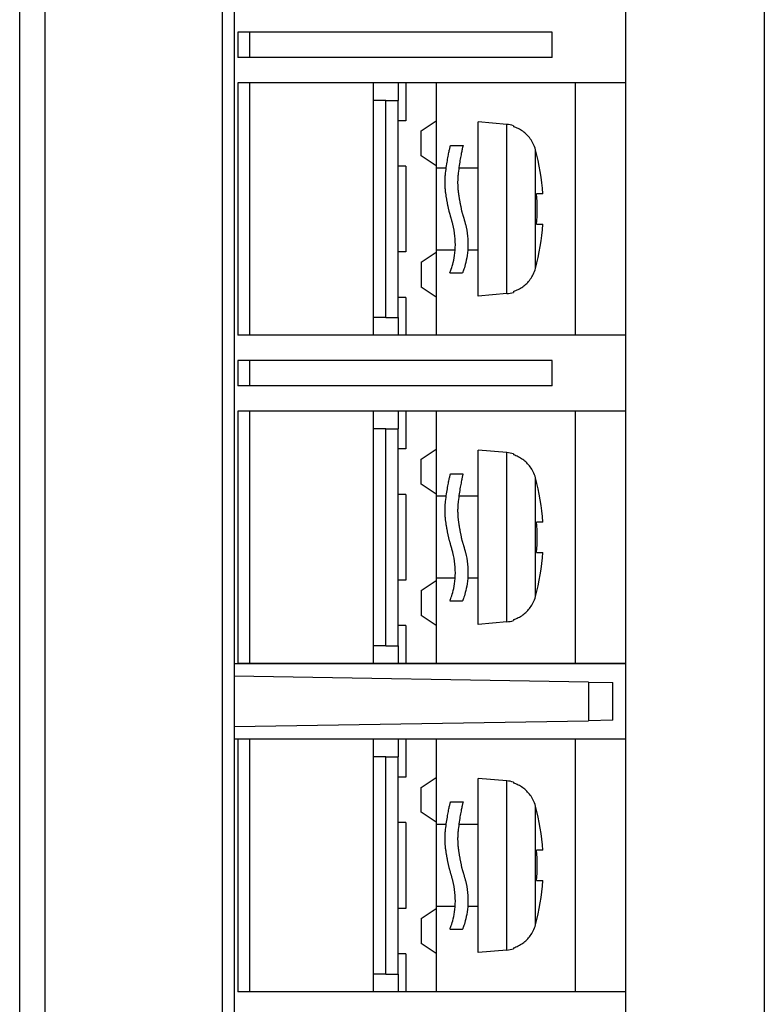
# Model space of a CAD drawing. Extents: x 2664 to 3343, y -1898 to 249.
# Tile 55 of 91: x 2875 to 2904, y 60 to 99. Entities that reach past the tile are written whole.
import ezdxf

# ---------------------------------------------------------------- set-up
doc = ezdxf.new("R2010")
doc.units = 0
doc.layers.add('DIM', color=2, linetype='CONTINUOUS')

msp = doc.modelspace()

# ---------------------------------------------------------------- linework, layer by layer
at = {"layer": 'DIM'}
for p, q in [((2875.96, 209.79), (2875.96, -33.213)), ((2874.96, -16.612), (2874.96, 193.188)), ((2882.986, 155.656), (2882.986, -12.079)), ((2898.96, 155.994), (2898.96, -7.351)), ((2883.46, 154.708), (2883.46, -11.132)), ((2904.46, 154.026), (2904.46, -10.45)), ((2883.601, 98.288), (2883.601, 97.288)), ((2896.06, 98.288), (2883.601, 98.288)), ((2884.06, 98.288), (2884.06, 97.288)), ((2896.06, 97.288), (2896.06, 98.288)), ((2896.06, 97.288), (2883.601, 97.288)), ((2883.601, 96.288), (2883.601, 86.288)), ((2898.96, 96.288), (2883.601, 96.288)), ((2884.06, 96.288), (2884.06, 86.288)), ((2888.96, 96.288), (2888.96, 86.288)), ((2889.96, 96.288), (2889.96, 95.588)), ((2890.26, 96.288), (2890.26, 94.788)), ((2891.46, 96.288), (2891.46, 94.778)), ((2896.96, 96.288), (2896.96, 86.288)), ((2889.46, 95.588), (2888.96, 95.588)), ((2889.46, 95.588), (2889.96, 95.588)), ((2889.46, 86.988), (2889.46, 95.588)), ((2889.96, 86.988), (2889.96, 95.588)), ((2890.26, 94.788), (2889.96, 94.788)), ((2890.86, 94.382), (2891.46, 94.778)), ((2891.46, 94.778), (2891.46, 92.998)), ((2890.86, 93.395), (2890.86, 94.382)), ((2893.121, 87.838), (2893.121, 94.738)), ((2894.255, 94.639), (2893.121, 94.738)), ((2894.255, 87.937), (2894.255, 94.639)), ((2894.521, 94.587), (2894.521, 94.549)), ((2892.025, 93.806), (2892.525, 93.806)), ((2895.394, 88.938), (2895.394, 93.638)), ((2891.46, 92.998), (2890.86, 93.395)), ((2890.26, 92.988), (2889.96, 92.988)), ((2890.26, 92.988), (2890.26, 89.588)), ((2891.46, 92.998), (2891.46, 89.578)), ((2891.858, 92.913), (2891.46, 92.913)), ((2893.121, 92.913), (2892.358, 92.913)), ((2895.687, 91.888), (2895.44, 91.888)), ((2895.44, 90.688), (2895.687, 90.688)), ((2890.26, 89.588), (2889.96, 89.588)), ((2890.86, 89.182), (2891.46, 89.578)), ((2892.21, 89.663), (2891.46, 89.663)), ((2891.46, 89.578), (2891.46, 87.798)), ((2893.121, 89.663), (2892.71, 89.663)), ((2890.86, 89.182), (2890.86, 88.195)), ((2892.006, 88.765), (2892.506, 88.765)), ((2891.46, 87.798), (2890.86, 88.195)), ((2890.26, 87.788), (2889.96, 87.788)), ((2890.26, 87.788), (2890.26, 86.288)), ((2891.46, 87.798), (2891.46, 86.288)), ((2894.255, 87.937), (2893.121, 87.838)), ((2894.521, 88.027), (2894.521, 87.989)), ((2889.46, 86.988), (2888.96, 86.988)), ((2889.46, 86.988), (2889.96, 86.988)), ((2889.96, 86.988), (2889.96, 86.288)), ((2898.96, 86.288), (2883.601, 86.288)), ((2883.601, 85.288), (2883.601, 84.288)), ((2896.06, 85.288), (2883.601, 85.288)), ((2884.06, 85.288), (2884.06, 84.288)), ((2896.06, 84.288), (2896.06, 85.288)), ((2896.06, 84.288), (2883.601, 84.288)), ((2883.601, 83.288), (2883.601, 73.288)), ((2898.96, 83.288), (2883.601, 83.288)), ((2884.06, 83.288), (2884.06, 73.288)), ((2888.96, 83.288), (2888.96, 73.288)), ((2889.96, 83.288), (2889.96, 82.588)), ((2890.26, 83.288), (2890.26, 81.788)), ((2891.46, 83.288), (2891.46, 81.778)), ((2896.96, 83.288), (2896.96, 73.288)), ((2889.46, 82.588), (2888.96, 82.588)), ((2889.46, 82.588), (2889.96, 82.588)), ((2889.46, 73.988), (2889.46, 82.588)), ((2889.96, 73.988), (2889.96, 82.588)), ((2890.26, 81.788), (2889.96, 81.788)), ((2890.86, 81.382), (2891.46, 81.778)), ((2891.46, 81.778), (2891.46, 79.998)), ((2893.121, 74.838), (2893.121, 81.738)), ((2894.255, 81.639), (2893.121, 81.738)), ((2894.255, 74.937), (2894.255, 81.639)), ((2894.521, 81.587), (2894.521, 81.549)), ((2890.86, 80.395), (2890.86, 81.382)), ((2892.025, 80.806), (2892.525, 80.806)), ((2891.46, 79.998), (2890.86, 80.395)), ((2895.394, 75.938), (2895.394, 80.638)), ((2890.26, 79.988), (2889.96, 79.988)), ((2890.26, 79.988), (2890.26, 76.588)), ((2891.46, 79.998), (2891.46, 76.578)), ((2891.858, 79.913), (2891.46, 79.913)), ((2893.121, 79.913), (2892.358, 79.913)), ((2895.687, 78.888), (2895.44, 78.888)), ((2895.44, 77.688), (2895.687, 77.688)), ((2890.26, 76.588), (2889.96, 76.588)), ((2890.86, 76.182), (2891.46, 76.578)), ((2892.21, 76.663), (2891.46, 76.663)), ((2891.46, 76.578), (2891.46, 74.798)), ((2893.121, 76.663), (2892.71, 76.663)), ((2890.86, 76.182), (2890.86, 75.195)), ((2892.006, 75.765), (2892.506, 75.765)), ((2891.46, 74.798), (2890.86, 75.195)), ((2894.255, 74.937), (2893.121, 74.838)), ((2894.521, 75.027), (2894.521, 74.989)), ((2890.26, 74.788), (2889.96, 74.788)), ((2890.26, 74.788), (2890.26, 73.288)), ((2891.46, 74.798), (2891.46, 73.288)), ((2889.46, 73.988), (2888.96, 73.988)), ((2889.46, 73.988), (2889.96, 73.988)), ((2889.96, 73.988), (2889.96, 73.288)), ((2883.46, 73.288), (2898.96, 73.288)), ((2898.96, 73.288), (2883.601, 73.288)), ((2897.493, 72.554), (2883.46, 72.788)), ((2897.493, 72.554), (2898.46, 72.538)), ((2897.493, 72.554), (2897.493, 71.022)), ((2898.46, 71.038), (2898.46, 72.538)), ((2883.46, 70.788), (2897.493, 71.022)), ((2898.46, 71.038), (2897.493, 71.022)), ((2898.96, 70.288), (2883.46, 70.288)), ((2883.601, 70.288), (2883.601, 60.288)), ((2898.96, 70.288), (2883.601, 70.288)), ((2884.06, 70.288), (2884.06, 60.288)), ((2888.96, 70.288), (2888.96, 60.288)), ((2889.96, 70.288), (2889.96, 69.588)), ((2890.26, 70.288), (2890.26, 68.788)), ((2891.46, 70.288), (2891.46, 68.778)), ((2896.96, 70.288), (2896.96, 60.288)), ((2889.46, 69.588), (2888.96, 69.588)), ((2889.46, 69.588), (2889.96, 69.588)), ((2889.46, 60.988), (2889.46, 69.588)), ((2889.96, 60.988), (2889.96, 69.588)), ((2890.26, 68.788), (2889.96, 68.788)), ((2890.86, 68.382), (2891.46, 68.778)), ((2891.46, 68.778), (2891.46, 66.998)), ((2893.121, 61.838), (2893.121, 68.738)), ((2894.255, 68.639), (2893.121, 68.738)), ((2890.86, 67.395), (2890.86, 68.382)), ((2894.255, 61.937), (2894.255, 68.639)), ((2894.521, 68.587), (2894.521, 68.549)), ((2892.025, 67.806), (2892.525, 67.806)), ((2895.394, 62.938), (2895.394, 67.638)), ((2891.46, 66.998), (2890.86, 67.395)), ((2890.26, 66.988), (2889.96, 66.988)), ((2890.26, 66.988), (2890.26, 63.588)), ((2891.46, 66.998), (2891.46, 63.578)), ((2891.858, 66.913), (2891.46, 66.913)), ((2893.121, 66.913), (2892.358, 66.913)), ((2895.687, 65.888), (2895.44, 65.888)), ((2895.44, 64.688), (2895.687, 64.688)), ((2890.26, 63.588), (2889.96, 63.588)), ((2890.86, 63.182), (2891.46, 63.578)), ((2892.21, 63.663), (2891.46, 63.663)), ((2891.46, 63.578), (2891.46, 61.798)), ((2893.121, 63.663), (2892.71, 63.663)), ((2890.86, 63.182), (2890.86, 62.195)), ((2892.006, 62.765), (2892.506, 62.765)), ((2891.46, 61.798), (2890.86, 62.195)), ((2894.521, 62.027), (2894.521, 61.989)), ((2890.26, 61.788), (2889.96, 61.788)), ((2890.26, 61.788), (2890.26, 60.288)), ((2891.46, 61.798), (2891.46, 60.288)), ((2894.255, 61.937), (2893.121, 61.838)), ((2889.46, 60.988), (2888.96, 60.988)), ((2889.46, 60.988), (2889.96, 60.988)), ((2889.96, 60.988), (2889.96, 60.288)), ((2898.96, 60.288), (2883.601, 60.288))]:
    msp.add_line(p, q, dxfattribs=at)
at = {"layer": 'DIM', "flags": 128}
for points in [[(2895.394, 93.638), (2895.375, 93.702), (2895.354, 93.764), (2895.33, 93.822), (2895.305, 93.877), (2895.277, 93.93), (2895.249, 93.98), (2895.218, 94.027), (2895.187, 94.073), (2895.154, 94.116), (2895.119, 94.157), (2895.084, 94.197), (2895.047, 94.234), (2895.009, 94.27), (2894.971, 94.304), (2894.93, 94.337), (2894.889, 94.367), (2894.846, 94.396), (2894.803, 94.424), (2894.758, 94.449), (2894.712, 94.473), (2894.666, 94.495), (2894.618, 94.515), (2894.57, 94.533), (2894.521, 94.549)], [(2891.832, 92.707), (2891.841, 92.785), (2891.851, 92.86), (2891.861, 92.933), (2891.871, 93.004), (2891.881, 93.073), (2891.892, 93.139), (2891.902, 93.202), (2891.913, 93.263), (2891.923, 93.322), (2891.934, 93.377), (2891.944, 93.43), (2891.954, 93.48), (2891.963, 93.526), (2891.972, 93.57), (2891.98, 93.61), (2891.988, 93.646), (2891.996, 93.679), (2892.002, 93.709), (2892.008, 93.734), (2892.013, 93.756), (2892.017, 93.774), (2892.021, 93.788), (2892.023, 93.798), (2892.025, 93.806)], [(2892.525, 93.806), (2892.523, 93.798), (2892.521, 93.788), (2892.517, 93.774), (2892.513, 93.756), (2892.508, 93.735), (2892.502, 93.709), (2892.496, 93.68), (2892.489, 93.648), (2892.481, 93.612), (2892.473, 93.573), (2892.464, 93.53), (2892.455, 93.485), (2892.445, 93.436), (2892.435, 93.384), (2892.425, 93.329), (2892.414, 93.27), (2892.403, 93.208), (2892.393, 93.144), (2892.382, 93.077), (2892.371, 93.008), (2892.361, 92.936), (2892.351, 92.862), (2892.341, 92.785), (2892.332, 92.707)], [(2891.845, 91.889), (2891.84, 91.923), (2891.835, 91.958), (2891.831, 91.992), (2891.827, 92.027), (2891.824, 92.062), (2891.821, 92.097), (2891.818, 92.132), (2891.816, 92.167), (2891.814, 92.202), (2891.813, 92.237), (2891.812, 92.271), (2891.811, 92.306), (2891.811, 92.341), (2891.811, 92.375), (2891.812, 92.409), (2891.812, 92.443), (2891.814, 92.477), (2891.815, 92.51), (2891.817, 92.544), (2891.819, 92.577), (2891.822, 92.609), (2891.825, 92.642), (2891.828, 92.674), (2891.832, 92.707)], [(2892.332, 92.707), (2892.328, 92.674), (2892.325, 92.642), (2892.322, 92.609), (2892.319, 92.577), (2892.317, 92.544), (2892.315, 92.51), (2892.314, 92.477), (2892.312, 92.443), (2892.312, 92.409), (2892.311, 92.375), (2892.311, 92.341), (2892.311, 92.306), (2892.312, 92.271), (2892.313, 92.237), (2892.314, 92.202), (2892.316, 92.167), (2892.318, 92.132), (2892.321, 92.097), (2892.324, 92.062), (2892.327, 92.027), (2892.331, 91.992), (2892.335, 91.958), (2892.34, 91.923), (2892.345, 91.889)], [(2891.976, 91.184), (2891.969, 91.214), (2891.963, 91.243), (2891.956, 91.273), (2891.95, 91.303), (2891.944, 91.333), (2891.938, 91.363), (2891.932, 91.393), (2891.926, 91.423), (2891.92, 91.452), (2891.914, 91.482), (2891.908, 91.512), (2891.903, 91.541), (2891.897, 91.571), (2891.892, 91.6), (2891.887, 91.63), (2891.882, 91.659), (2891.877, 91.688), (2891.872, 91.717), (2891.867, 91.745), (2891.862, 91.774), (2891.858, 91.803), (2891.853, 91.831), (2891.849, 91.86), (2891.845, 91.889)], [(2892.345, 91.889), (2892.349, 91.86), (2892.353, 91.831), (2892.358, 91.803), (2892.362, 91.774), (2892.367, 91.745), (2892.372, 91.717), (2892.377, 91.688), (2892.382, 91.659), (2892.387, 91.63), (2892.392, 91.6), (2892.397, 91.571), (2892.403, 91.541), (2892.408, 91.512), (2892.414, 91.482), (2892.42, 91.452), (2892.426, 91.423), (2892.432, 91.393), (2892.438, 91.363), (2892.444, 91.333), (2892.45, 91.303), (2892.456, 91.273), (2892.463, 91.243), (2892.469, 91.214), (2892.476, 91.184)], [(2892.119, 90.686), (2892.114, 90.706), (2892.108, 90.727), (2892.103, 90.747), (2892.097, 90.768), (2892.092, 90.789), (2892.086, 90.809), (2892.081, 90.83), (2892.075, 90.851), (2892.069, 90.871), (2892.063, 90.892), (2892.058, 90.913), (2892.052, 90.934), (2892.046, 90.954), (2892.04, 90.975), (2892.033, 90.996), (2892.027, 91.017), (2892.021, 91.037), (2892.015, 91.058), (2892.008, 91.079), (2892.002, 91.1), (2891.996, 91.121), (2891.989, 91.142), (2891.982, 91.163), (2891.976, 91.184)], [(2892.476, 91.184), (2892.482, 91.163), (2892.489, 91.142), (2892.496, 91.121), (2892.502, 91.1), (2892.508, 91.079), (2892.515, 91.058), (2892.521, 91.037), (2892.527, 91.017), (2892.533, 90.996), (2892.54, 90.975), (2892.546, 90.954), (2892.552, 90.934), (2892.558, 90.913), (2892.563, 90.892), (2892.569, 90.871), (2892.575, 90.851), (2892.581, 90.83), (2892.586, 90.809), (2892.592, 90.789), (2892.597, 90.768), (2892.603, 90.747), (2892.608, 90.727), (2892.614, 90.706), (2892.619, 90.686)], [(2892.006, 88.765), (2892.007, 88.769), (2892.012, 88.782), (2892.02, 88.802), (2892.03, 88.831), (2892.044, 88.868), (2892.059, 88.913), (2892.076, 88.967), (2892.095, 89.029), (2892.115, 89.099), (2892.134, 89.176), (2892.153, 89.261), (2892.171, 89.351), (2892.186, 89.448), (2892.199, 89.549), (2892.21, 89.655), (2892.216, 89.763), (2892.219, 89.875), (2892.218, 89.988), (2892.213, 90.103), (2892.203, 90.22), (2892.189, 90.337), (2892.17, 90.454), (2892.147, 90.571), (2892.119, 90.686)], [(2892.619, 90.686), (2892.647, 90.571), (2892.67, 90.454), (2892.689, 90.337), (2892.703, 90.22), (2892.713, 90.103), (2892.718, 89.988), (2892.719, 89.875), (2892.716, 89.764), (2892.71, 89.655), (2892.699, 89.549), (2892.686, 89.448), (2892.671, 89.351), (2892.653, 89.26), (2892.634, 89.176), (2892.614, 89.098), (2892.595, 89.028), (2892.576, 88.966), (2892.559, 88.912), (2892.543, 88.867), (2892.53, 88.83), (2892.52, 88.802), (2892.512, 88.781), (2892.507, 88.769), (2892.506, 88.765)], [(2894.521, 88.027), (2894.571, 88.044), (2894.619, 88.062), (2894.667, 88.082), (2894.714, 88.104), (2894.76, 88.128), (2894.805, 88.154), (2894.849, 88.182), (2894.892, 88.211), (2894.934, 88.242), (2894.974, 88.275), (2895.013, 88.309), (2895.05, 88.345), (2895.087, 88.383), (2895.122, 88.422), (2895.156, 88.463), (2895.189, 88.507), (2895.22, 88.552), (2895.25, 88.599), (2895.278, 88.649), (2895.305, 88.701), (2895.331, 88.756), (2895.354, 88.814), (2895.375, 88.874), (2895.394, 88.938)], [(2895.394, 80.638), (2895.375, 80.702), (2895.354, 80.764), (2895.33, 80.822), (2895.305, 80.877), (2895.277, 80.93), (2895.249, 80.98), (2895.218, 81.027), (2895.187, 81.073), (2895.154, 81.116), (2895.119, 81.157), (2895.084, 81.197), (2895.047, 81.234), (2895.009, 81.27), (2894.971, 81.304), (2894.93, 81.337), (2894.889, 81.367), (2894.846, 81.396), (2894.803, 81.424), (2894.758, 81.449), (2894.712, 81.473), (2894.666, 81.495), (2894.618, 81.515), (2894.57, 81.533), (2894.521, 81.549)], [(2891.832, 79.707), (2891.841, 79.785), (2891.851, 79.86), (2891.861, 79.933), (2891.871, 80.004), (2891.881, 80.073), (2891.892, 80.139), (2891.902, 80.202), (2891.913, 80.263), (2891.923, 80.322), (2891.934, 80.377), (2891.944, 80.43), (2891.954, 80.48), (2891.963, 80.526), (2891.972, 80.57), (2891.98, 80.61), (2891.988, 80.646), (2891.996, 80.679), (2892.002, 80.709), (2892.008, 80.734), (2892.013, 80.756), (2892.017, 80.774), (2892.021, 80.788), (2892.023, 80.798), (2892.025, 80.806)], [(2892.525, 80.806), (2892.523, 80.798), (2892.521, 80.788), (2892.517, 80.774), (2892.513, 80.756), (2892.508, 80.735), (2892.502, 80.709), (2892.496, 80.68), (2892.489, 80.648), (2892.481, 80.612), (2892.473, 80.573), (2892.464, 80.53), (2892.455, 80.485), (2892.445, 80.436), (2892.435, 80.384), (2892.425, 80.329), (2892.414, 80.27), (2892.403, 80.208), (2892.393, 80.144), (2892.382, 80.077), (2892.371, 80.008), (2892.361, 79.936), (2892.351, 79.862), (2892.341, 79.785), (2892.332, 79.707)], [(2891.845, 78.889), (2891.84, 78.923), (2891.835, 78.958), (2891.831, 78.992), (2891.827, 79.027), (2891.824, 79.062), (2891.821, 79.097), (2891.818, 79.132), (2891.816, 79.167), (2891.814, 79.202), (2891.813, 79.237), (2891.812, 79.271), (2891.811, 79.306), (2891.811, 79.341), (2891.811, 79.375), (2891.812, 79.409), (2891.812, 79.443), (2891.814, 79.477), (2891.815, 79.51), (2891.817, 79.544), (2891.819, 79.577), (2891.822, 79.609), (2891.825, 79.642), (2891.828, 79.674), (2891.832, 79.707)], [(2892.332, 79.707), (2892.328, 79.674), (2892.325, 79.642), (2892.322, 79.609), (2892.319, 79.577), (2892.317, 79.544), (2892.315, 79.51), (2892.314, 79.477), (2892.312, 79.443), (2892.312, 79.409), (2892.311, 79.375), (2892.311, 79.341), (2892.311, 79.306), (2892.312, 79.271), (2892.313, 79.237), (2892.314, 79.202), (2892.316, 79.167), (2892.318, 79.132), (2892.321, 79.097), (2892.324, 79.062), (2892.327, 79.027), (2892.331, 78.992), (2892.335, 78.958), (2892.34, 78.923), (2892.345, 78.889)], [(2891.976, 78.184), (2891.969, 78.214), (2891.963, 78.243), (2891.956, 78.273), (2891.95, 78.303), (2891.944, 78.333), (2891.938, 78.363), (2891.932, 78.393), (2891.926, 78.423), (2891.92, 78.452), (2891.914, 78.482), (2891.908, 78.512), (2891.903, 78.541), (2891.897, 78.571), (2891.892, 78.6), (2891.887, 78.63), (2891.882, 78.659), (2891.877, 78.688), (2891.872, 78.717), (2891.867, 78.745), (2891.862, 78.774), (2891.858, 78.803), (2891.853, 78.831), (2891.849, 78.86), (2891.845, 78.889)], [(2892.345, 78.889), (2892.349, 78.86), (2892.353, 78.831), (2892.358, 78.803), (2892.362, 78.774), (2892.367, 78.745), (2892.372, 78.717), (2892.377, 78.688), (2892.382, 78.659), (2892.387, 78.63), (2892.392, 78.6), (2892.397, 78.571), (2892.403, 78.541), (2892.408, 78.512), (2892.414, 78.482), (2892.42, 78.452), (2892.426, 78.423), (2892.432, 78.393), (2892.438, 78.363), (2892.444, 78.333), (2892.45, 78.303), (2892.456, 78.273), (2892.463, 78.243), (2892.469, 78.214), (2892.476, 78.184)], [(2892.119, 77.686), (2892.114, 77.706), (2892.108, 77.727), (2892.103, 77.747), (2892.097, 77.768), (2892.092, 77.789), (2892.086, 77.809), (2892.081, 77.83), (2892.075, 77.851), (2892.069, 77.871), (2892.063, 77.892), (2892.058, 77.913), (2892.052, 77.934), (2892.046, 77.954), (2892.04, 77.975), (2892.033, 77.996), (2892.027, 78.017), (2892.021, 78.037), (2892.015, 78.058), (2892.008, 78.079), (2892.002, 78.1), (2891.996, 78.121), (2891.989, 78.142), (2891.982, 78.163), (2891.976, 78.184)], [(2892.476, 78.184), (2892.482, 78.163), (2892.489, 78.142), (2892.496, 78.121), (2892.502, 78.1), (2892.508, 78.079), (2892.515, 78.058), (2892.521, 78.037), (2892.527, 78.017), (2892.533, 77.996), (2892.54, 77.975), (2892.546, 77.954), (2892.552, 77.934), (2892.558, 77.913), (2892.563, 77.892), (2892.569, 77.871), (2892.575, 77.851), (2892.581, 77.83), (2892.586, 77.809), (2892.592, 77.789), (2892.597, 77.768), (2892.603, 77.747), (2892.608, 77.727), (2892.614, 77.706), (2892.619, 77.686)], [(2892.006, 75.765), (2892.007, 75.769), (2892.012, 75.782), (2892.02, 75.802), (2892.03, 75.831), (2892.044, 75.868), (2892.059, 75.913), (2892.076, 75.967), (2892.095, 76.029), (2892.115, 76.099), (2892.134, 76.176), (2892.153, 76.261), (2892.171, 76.351), (2892.186, 76.448), (2892.199, 76.549), (2892.21, 76.655), (2892.216, 76.763), (2892.219, 76.875), (2892.218, 76.988), (2892.213, 77.103), (2892.203, 77.22), (2892.189, 77.337), (2892.17, 77.454), (2892.147, 77.571), (2892.119, 77.686)], [(2892.619, 77.686), (2892.647, 77.571), (2892.67, 77.454), (2892.689, 77.337), (2892.703, 77.22), (2892.713, 77.103), (2892.718, 76.988), (2892.719, 76.875), (2892.716, 76.764), (2892.71, 76.655), (2892.699, 76.549), (2892.686, 76.448), (2892.671, 76.351), (2892.653, 76.26), (2892.634, 76.176), (2892.614, 76.098), (2892.595, 76.028), (2892.576, 75.966), (2892.559, 75.912), (2892.543, 75.867), (2892.53, 75.83), (2892.52, 75.802), (2892.512, 75.781), (2892.507, 75.769), (2892.506, 75.765)], [(2894.521, 75.027), (2894.571, 75.044), (2894.619, 75.062), (2894.667, 75.082), (2894.714, 75.104), (2894.76, 75.128), (2894.805, 75.154), (2894.849, 75.182), (2894.892, 75.211), (2894.934, 75.242), (2894.974, 75.275), (2895.013, 75.309), (2895.05, 75.345), (2895.087, 75.383), (2895.122, 75.422), (2895.156, 75.463), (2895.189, 75.507), (2895.22, 75.552), (2895.25, 75.599), (2895.278, 75.649), (2895.305, 75.701), (2895.331, 75.756), (2895.354, 75.814), (2895.375, 75.874), (2895.394, 75.938)], [(2895.394, 67.638), (2895.375, 67.702), (2895.354, 67.764), (2895.33, 67.822), (2895.305, 67.877), (2895.277, 67.93), (2895.249, 67.98), (2895.218, 68.027), (2895.187, 68.073), (2895.154, 68.116), (2895.119, 68.157), (2895.084, 68.197), (2895.047, 68.234), (2895.009, 68.27), (2894.971, 68.304), (2894.93, 68.337), (2894.889, 68.367), (2894.846, 68.396), (2894.803, 68.424), (2894.758, 68.449), (2894.712, 68.473), (2894.666, 68.495), (2894.618, 68.515), (2894.57, 68.533), (2894.521, 68.549)], [(2891.832, 66.707), (2891.841, 66.785), (2891.851, 66.86), (2891.861, 66.933), (2891.871, 67.004), (2891.881, 67.073), (2891.892, 67.139), (2891.902, 67.202), (2891.913, 67.263), (2891.923, 67.322), (2891.934, 67.377), (2891.944, 67.43), (2891.954, 67.48), (2891.963, 67.526), (2891.972, 67.57), (2891.98, 67.61), (2891.988, 67.646), (2891.996, 67.679), (2892.002, 67.709), (2892.008, 67.734), (2892.013, 67.756), (2892.017, 67.774), (2892.021, 67.788), (2892.023, 67.798), (2892.025, 67.806)], [(2892.525, 67.806), (2892.523, 67.798), (2892.521, 67.788), (2892.517, 67.774), (2892.513, 67.756), (2892.508, 67.735), (2892.502, 67.709), (2892.496, 67.68), (2892.489, 67.648), (2892.481, 67.612), (2892.473, 67.573), (2892.464, 67.53), (2892.455, 67.485), (2892.445, 67.436), (2892.435, 67.384), (2892.425, 67.329), (2892.414, 67.27), (2892.403, 67.208), (2892.393, 67.144), (2892.382, 67.077), (2892.371, 67.008), (2892.361, 66.936), (2892.351, 66.862), (2892.341, 66.785), (2892.332, 66.707)], [(2891.845, 65.889), (2891.84, 65.923), (2891.835, 65.958), (2891.831, 65.992), (2891.827, 66.027), (2891.824, 66.062), (2891.821, 66.097), (2891.818, 66.132), (2891.816, 66.167), (2891.814, 66.202), (2891.813, 66.237), (2891.812, 66.271), (2891.811, 66.306), (2891.811, 66.341), (2891.811, 66.375), (2891.812, 66.409), (2891.812, 66.443), (2891.814, 66.477), (2891.815, 66.51), (2891.817, 66.544), (2891.819, 66.577), (2891.822, 66.609), (2891.825, 66.642), (2891.828, 66.674), (2891.832, 66.707)], [(2892.332, 66.707), (2892.328, 66.674), (2892.325, 66.642), (2892.322, 66.609), (2892.319, 66.577), (2892.317, 66.544), (2892.315, 66.51), (2892.314, 66.477), (2892.312, 66.443), (2892.312, 66.409), (2892.311, 66.375), (2892.311, 66.341), (2892.311, 66.306), (2892.312, 66.271), (2892.313, 66.237), (2892.314, 66.202), (2892.316, 66.167), (2892.318, 66.132), (2892.321, 66.097), (2892.324, 66.062), (2892.327, 66.027), (2892.331, 65.992), (2892.335, 65.958), (2892.34, 65.923), (2892.345, 65.889)], [(2891.976, 65.184), (2891.969, 65.214), (2891.963, 65.243), (2891.956, 65.273), (2891.95, 65.303), (2891.944, 65.333), (2891.938, 65.363), (2891.932, 65.393), (2891.926, 65.423), (2891.92, 65.452), (2891.914, 65.482), (2891.908, 65.512), (2891.903, 65.541), (2891.897, 65.571), (2891.892, 65.6), (2891.887, 65.63), (2891.882, 65.659), (2891.877, 65.688), (2891.872, 65.717), (2891.867, 65.745), (2891.862, 65.774), (2891.858, 65.803), (2891.853, 65.831), (2891.849, 65.86), (2891.845, 65.889)], [(2892.345, 65.889), (2892.349, 65.86), (2892.353, 65.831), (2892.358, 65.803), (2892.362, 65.774), (2892.367, 65.745), (2892.372, 65.717), (2892.377, 65.688), (2892.382, 65.659), (2892.387, 65.63), (2892.392, 65.6), (2892.397, 65.571), (2892.403, 65.541), (2892.408, 65.512), (2892.414, 65.482), (2892.42, 65.452), (2892.426, 65.423), (2892.432, 65.393), (2892.438, 65.363), (2892.444, 65.333), (2892.45, 65.303), (2892.456, 65.273), (2892.463, 65.243), (2892.469, 65.214), (2892.476, 65.184)], [(2892.119, 64.686), (2892.114, 64.706), (2892.108, 64.727), (2892.103, 64.747), (2892.097, 64.768), (2892.092, 64.789), (2892.086, 64.809), (2892.081, 64.83), (2892.075, 64.851), (2892.069, 64.871), (2892.063, 64.892), (2892.058, 64.913), (2892.052, 64.934), (2892.046, 64.954), (2892.04, 64.975), (2892.033, 64.996), (2892.027, 65.017), (2892.021, 65.037), (2892.015, 65.058), (2892.008, 65.079), (2892.002, 65.1), (2891.996, 65.121), (2891.989, 65.142), (2891.982, 65.163), (2891.976, 65.184)], [(2892.476, 65.184), (2892.482, 65.163), (2892.489, 65.142), (2892.496, 65.121), (2892.502, 65.1), (2892.508, 65.079), (2892.515, 65.058), (2892.521, 65.037), (2892.527, 65.017), (2892.533, 64.996), (2892.54, 64.975), (2892.546, 64.954), (2892.552, 64.934), (2892.558, 64.913), (2892.563, 64.892), (2892.569, 64.871), (2892.575, 64.851), (2892.581, 64.83), (2892.586, 64.809), (2892.592, 64.789), (2892.597, 64.768), (2892.603, 64.747), (2892.608, 64.727), (2892.614, 64.706), (2892.619, 64.686)], [(2892.006, 62.765), (2892.007, 62.769), (2892.012, 62.782), (2892.02, 62.802), (2892.03, 62.831), (2892.044, 62.868), (2892.059, 62.913), (2892.076, 62.967), (2892.095, 63.029), (2892.115, 63.099), (2892.134, 63.176), (2892.153, 63.261), (2892.171, 63.351), (2892.186, 63.448), (2892.199, 63.549), (2892.21, 63.655), (2892.216, 63.763), (2892.219, 63.875), (2892.218, 63.988), (2892.213, 64.103), (2892.203, 64.22), (2892.189, 64.337), (2892.17, 64.454), (2892.147, 64.571), (2892.119, 64.686)], [(2892.619, 64.686), (2892.647, 64.571), (2892.67, 64.454), (2892.689, 64.337), (2892.703, 64.22), (2892.713, 64.103), (2892.718, 63.988), (2892.719, 63.875), (2892.716, 63.764), (2892.71, 63.655), (2892.699, 63.549), (2892.686, 63.448), (2892.671, 63.351), (2892.653, 63.26), (2892.634, 63.176), (2892.614, 63.098), (2892.595, 63.028), (2892.576, 62.966), (2892.559, 62.912), (2892.543, 62.867), (2892.53, 62.83), (2892.52, 62.802), (2892.512, 62.781), (2892.507, 62.769), (2892.506, 62.765)], [(2894.521, 62.027), (2894.571, 62.044), (2894.619, 62.062), (2894.667, 62.082), (2894.714, 62.104), (2894.76, 62.128), (2894.805, 62.154), (2894.849, 62.182), (2894.892, 62.211), (2894.934, 62.242), (2894.974, 62.275), (2895.013, 62.309), (2895.05, 62.345), (2895.087, 62.383), (2895.122, 62.422), (2895.156, 62.463), (2895.189, 62.507), (2895.22, 62.552), (2895.25, 62.599), (2895.278, 62.649), (2895.305, 62.701), (2895.331, 62.756), (2895.354, 62.814), (2895.375, 62.874), (2895.394, 62.938)]]:
    msp.add_lwpolyline(points, dxfattribs=at)
at = {"layer": 'DIM'}
for centre, radius, start, end in [((2894.142, 93.344), 1.3, 73.0271, 85), ((2886.721, 91.288), 8.986, 3.8285, 15.1615), ((2886.721, 91.288), 8.739, 356.0633, 3.9367), ((2886.721, 91.288), 8.986, 344.8385, 356.1715), ((2894.142, 89.232), 1.3, 275, 286.9729), ((2894.142, 80.344), 1.3, 73.0271, 85), ((2886.721, 78.288), 8.986, 3.8285, 15.1615), ((2886.721, 78.288), 8.739, 356.0633, 3.9367), ((2886.721, 78.288), 8.986, 344.8385, 356.1715), ((2894.142, 76.232), 1.3, 275, 286.9729), ((2894.142, 67.344), 1.3, 73.0271, 85), ((2886.721, 65.288), 8.986, 3.8285, 15.1615), ((2886.721, 65.288), 8.739, 356.0633, 3.9367), ((2886.721, 65.288), 8.986, 344.8385, 356.1715), ((2894.142, 63.232), 1.3, 275, 286.9729)]:
    msp.add_arc(centre, radius, start, end, dxfattribs=at)

doc.saveas('drawing.dxf')
